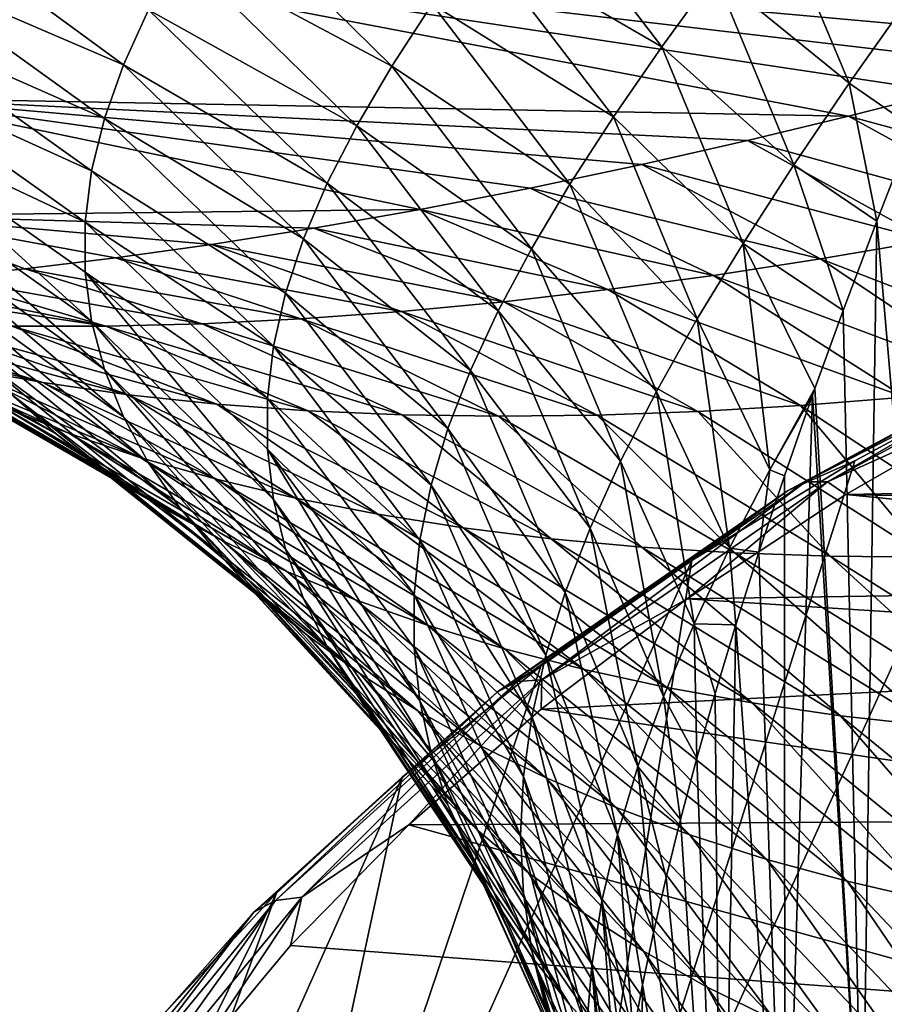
# Model space of a CAD drawing. Header units: metres. Extents: x -109 to 109, y -67 to 73.
# Tile 209 of 253: x 61.4 to 65.23, y -14.72 to -10.36. Entities that reach past the tile are written whole.
import ezdxf

# ---------------------------------------------------------------- set-up
doc = ezdxf.new("R2010")
doc.units = ezdxf.units.M
doc.layers.add('solid_508035_K244200000C76', color=7, linetype='CONTINUOUS')

msp = doc.modelspace()

# ---------------------------------------------------------------- linework, layer by layer
at = {"layer": 'solid_508035_K244200000C76'}
for points in [[(64.241768, -10.477654, 12.291115), (63.651417, -9.706408, 11.511347), (63.4272, -10.003489, 11.203855)], [(64.241768, -10.477654, 12.291115), (64.476295, -10.155111, 12.613664), (63.651417, -9.706408, 11.511347)], [(63.04541, -10.564127, 10.578055), (62.269836, -9.800075, 9.964263), (62.105904, -10.061264, 9.662501)], [(63.04541, -10.564127, 10.578055), (63.224819, -10.28937, 10.892341), (62.269836, -9.800075, 9.964263)], [(65.072083, -10.638819, 13.767235), (64.73008, -9.820771, 12.930061), (64.476295, -10.155111, 12.613664)], [(65.072083, -10.638819, 13.767235), (65.33596, -10.264613, 14.106268), (64.73008, -9.820771, 12.930061)], [(61.856243, -10.558159, 9.051431), (60.920441, -9.872531, 8.584497), (60.830696, -10.11661, 8.27716)], [(61.856243, -10.558159, 9.051431), (61.9678, -10.313521, 9.35824), (60.920441, -9.872531, 8.584497)], [(65.068871, -10.78573, -4.631388), (60.799244, -10.70518, -4.43665), (60.799244, -9.970962, -5.904632)], [(65.493851, -10.677983, -4.920058), (65.068871, -10.78573, -4.631388), (60.799244, -9.970962, -5.904632)], [(65.896088, -10.571536, -5.187106), (65.493851, -10.677983, -4.920058), (60.799244, -9.970962, -5.904632)], [(66.279076, -10.466125, -5.43643), (65.896088, -10.571536, -5.187106), (60.799244, -9.970962, -5.904632)], [(66.644035, -10.362036, -5.669843), (66.279076, -10.466125, -5.43643), (60.799244, -9.970962, -5.904632)], [(66.991554, -10.259907, -5.888095), (66.644035, -10.362036, -5.669843), (60.799244, -9.970962, -5.904632)], [(64.027573, -10.788136, 11.963646), (63.4272, -10.003489, 11.203855), (63.224819, -10.28937, 10.892341)], [(64.027573, -10.788136, 11.963646), (64.241768, -10.477654, 12.291115), (63.4272, -10.003489, 11.203855)], [(62.890041, -10.82809, 10.262206), (62.105904, -10.061264, 9.662501), (61.9678, -10.313521, 9.35824)], [(62.890041, -10.82809, 10.262206), (63.04541, -10.564127, 10.578055), (62.105904, -10.061264, 9.662501)], [(61.771935, -10.796138, 8.742185), (60.830696, -10.11661, 8.27716), (60.770447, -10.353748, 7.96553)], [(61.771935, -10.796138, 8.742185), (61.856243, -10.558159, 9.051431), (60.830696, -10.11661, 8.27716)], [(64.827271, -11.000319, 13.420369), (64.476295, -10.155111, 12.613664), (64.241768, -10.477654, 12.291115)], [(64.827271, -11.000319, 13.420369), (65.072083, -10.638819, 13.767235), (64.476295, -10.155111, 12.613664)], [(63.834743, -11.086506, 11.632569), (63.224819, -10.28937, 10.892341), (63.04541, -10.564127, 10.578055)], [(63.834743, -11.086506, 11.632569), (64.027573, -10.788136, 11.963646), (63.224819, -10.28937, 10.892341)], [(65.072083, -10.638819, 13.767235), (65.355789, -10.834765, 14.494756), (65.33596, -10.264613, 14.106268)], [(62.75951, -11.082593, 9.945383), (61.9678, -10.313521, 9.35824), (61.856243, -10.558159, 9.051431)], [(62.75951, -11.082593, 9.945383), (62.890041, -10.82809, 10.262206), (61.9678, -10.313521, 9.35824)], [(61.715401, -11.028079, 8.430647), (60.770447, -10.353748, 7.96553), (60.740181, -10.584225, 7.649693)], [(61.715401, -11.028079, 8.430647), (61.771935, -10.796138, 8.742185), (60.770447, -10.353748, 7.96553)], [(64.602592, -11.348669, 13.06697), (64.241768, -10.477654, 12.291115), (64.027573, -10.788136, 11.963646)], [(64.602592, -11.348669, 13.06697), (64.827271, -11.000319, 13.420369), (64.241768, -10.477654, 12.291115)], [(61.687016, -11.254628, 8.116669), (60.740181, -10.584225, 7.649693), (60.7402, -10.808409, 7.329601)], [(61.687016, -11.254628, 8.116669), (61.715401, -11.028079, 8.430647), (60.740181, -10.584225, 7.649693)], [(62.654282, -11.329333, 9.627477), (61.856243, -10.558159, 9.051431), (61.771935, -10.796138, 8.742185)], [(62.654282, -11.329333, 9.627477), (62.75951, -11.082593, 9.945383), (61.856243, -10.558159, 9.051431)], [(63.664272, -11.3729, 11.299268), (63.04541, -10.564127, 10.578055), (62.890041, -10.82809, 10.262206)], [(63.664272, -11.3729, 11.299268), (63.834743, -11.086506, 11.632569), (63.04541, -10.564127, 10.578055)], [(64.827271, -11.000319, 13.420369), (65.194023, -11.250605, 14.382354), (65.072083, -10.638819, 13.767235)], [(65.072083, -10.638819, 13.767235), (65.194023, -11.250605, 14.382354), (65.355789, -10.834765, 14.494756)], [(66.396423, -11.146328, -4.226736), (65.068871, -10.78573, -4.631388), (65.493851, -10.677983, -4.920058)], [(63.170872, -11.198677, -3.255889), (60.799244, -11.22463, -2.879659), (60.799244, -10.70518, -4.43665)], [(63.65839, -11.104054, -3.623899), (63.170872, -11.198677, -3.255889), (60.799244, -10.70518, -4.43665)], [(64.153809, -10.999485, -3.986957), (63.65839, -11.104054, -3.623899), (60.799244, -10.70518, -4.43665)], [(64.622261, -10.893011, -4.321566), (64.153809, -10.999485, -3.986957), (60.799244, -10.70518, -4.43665)], [(65.068871, -10.78573, -4.631388), (64.622261, -10.893011, -4.321566), (60.799244, -10.70518, -4.43665)], [(61.715401, -11.694046, 7.479517), (60.7402, -10.808409, 7.329601), (60.770447, -11.02634, 7.004941)], [(61.68705, -11.476513, 7.799865), (61.687016, -11.254628, 8.116669), (60.7402, -10.808409, 7.329601)], [(61.715401, -11.694046, 7.479517), (61.68705, -11.476513, 7.799865), (60.7402, -10.808409, 7.329601)], [(62.574883, -11.569598, 9.308527), (61.771935, -10.796138, 8.742185), (61.715401, -11.028079, 8.430647)], [(62.574883, -11.569598, 9.308527), (62.654282, -11.329333, 9.627477), (61.771935, -10.796138, 8.742185)], [(64.399078, -11.683643, 12.70846), (64.027573, -10.788136, 11.963646), (63.834743, -11.086506, 11.632569)], [(64.399078, -11.683643, 12.70846), (64.602592, -11.348669, 13.06697), (64.027573, -10.788136, 11.963646)], [(65.907646, -11.245596, -3.882128), (64.622261, -10.893011, -4.321566), (65.068871, -10.78573, -4.631388)], [(66.396423, -11.146328, -4.226736), (65.907646, -11.245596, -3.882128), (65.068871, -10.78573, -4.631388)], [(63.51704, -11.647752, 10.965061), (62.890041, -10.82809, 10.262206), (62.75951, -11.082593, 9.945383)], [(63.51704, -11.647752, 10.965061), (63.664272, -11.3729, 11.299268), (62.890041, -10.82809, 10.262206)], [(65.355789, -10.834765, 14.494756), (65.194023, -11.250605, 14.382354), (65.531067, -15.158014, 17.928354)], [(65.423477, -11.336242, -3.532717), (64.153809, -10.999485, -3.986957), (64.622261, -10.893011, -4.321566)], [(65.907646, -11.245596, -3.882128), (65.423477, -11.336242, -3.532717), (64.622261, -10.893011, -4.321566)], [(61.771931, -11.907458, 7.155043), (60.770447, -11.02634, 7.004941), (60.830696, -11.238067, 6.675542)], [(61.771931, -11.907458, 7.155043), (61.715401, -11.694046, 7.479517), (60.770447, -11.02634, 7.004941)], [(62.521706, -11.804282, 8.988588), (61.715401, -11.028079, 8.430647), (61.687016, -11.254628, 8.116669)], [(62.521706, -11.804282, 8.988588), (62.574883, -11.569598, 9.308527), (61.715401, -11.028079, 8.430647)], [(64.944351, -11.418023, -3.178465), (63.65839, -11.104054, -3.623899), (64.153809, -10.999485, -3.986957)], [(65.423477, -11.336242, -3.532717), (64.944351, -11.418023, -3.178465), (64.153809, -10.999485, -3.986957)], [(64.602592, -11.348669, 13.06697), (65.045479, -11.645892, 14.259767), (64.827271, -11.000319, 13.420369)], [(64.827271, -11.000319, 13.420369), (65.045479, -11.645892, 14.259767), (65.194023, -11.250605, 14.382354)], [(63.393658, -11.912619, 10.63056), (62.75951, -11.082593, 9.945383), (62.654282, -11.329333, 9.627477)], [(63.393658, -11.912619, 10.63056), (63.51704, -11.647752, 10.965061), (62.75951, -11.082593, 9.945383)], [(64.470741, -11.49067, -2.819342), (63.170872, -11.198677, -3.255889), (63.65839, -11.104054, -3.623899)], [(64.944351, -11.418023, -3.178465), (64.470741, -11.49067, -2.819342), (63.65839, -11.104054, -3.623899)], [(64.217712, -12.00526, 12.346332), (63.834743, -11.086506, 11.632569), (63.664272, -11.3729, 11.299268)], [(64.217712, -12.00526, 12.346332), (64.399078, -11.683643, 12.70846), (63.834743, -11.086506, 11.632569)], [(63.170872, -11.198677, -3.255889), (62.699551, -11.281981, -2.888308), (60.799244, -11.22463, -2.879659)], [(64.003174, -11.553887, -2.455312), (62.699551, -11.281981, -2.888308), (63.170872, -11.198677, -3.255889)], [(64.470741, -11.49067, -2.819342), (64.003174, -11.553887, -2.455312), (63.170872, -11.198677, -3.255889)], [(61.419453, -11.460876, -1.825654), (61.039646, -11.498636, -1.488903), (60.799244, -11.22463, -2.879659)], [(61.821037, -11.412789, -2.170543), (61.419453, -11.460876, -1.825654), (60.799244, -11.22463, -2.879659)], [(62.246357, -11.353613, -2.523888), (61.821037, -11.412789, -2.170543), (60.799244, -11.22463, -2.879659)], [(62.699551, -11.281981, -2.888308), (62.246357, -11.353613, -2.523888), (60.799244, -11.22463, -2.879659)], [(61.856228, -12.116609, 6.825791), (60.830696, -11.238067, 6.675542), (60.920433, -11.44335, 6.341183)], [(61.856228, -12.116609, 6.825791), (61.771931, -11.907458, 7.155043), (60.830696, -11.238067, 6.675542)], [(65.194023, -11.250605, 14.382354), (65.045479, -11.645892, 14.259767), (65.129654, -15.618181, 17.271168)], [(65.194023, -11.250605, 14.382354), (65.129654, -15.618181, 17.271168), (65.531067, -15.158014, 17.928354)], [(62.495014, -12.0343, 8.667351), (61.687016, -11.254628, 8.116669), (61.68705, -11.476513, 7.799865)], [(62.495014, -12.0343, 8.667351), (62.521706, -11.804282, 8.988588), (61.687016, -11.254628, 8.116669)], [(63.542229, -11.607354, -2.086344), (62.246357, -11.353613, -2.523888), (62.699551, -11.281981, -2.888308)], [(64.003174, -11.553887, -2.455312), (63.542229, -11.607354, -2.086344), (62.699551, -11.281981, -2.888308)], [(63.294373, -12.169423, 10.295612), (62.654282, -11.329333, 9.627477), (62.574883, -11.569598, 9.308527)], [(63.294373, -12.169423, 10.295612), (63.393658, -11.912619, 10.63056), (62.654282, -11.329333, 9.627477)], [(66.260155, -11.925651, -2.869994), (64.944351, -11.418023, -3.178465), (65.423477, -11.336242, -3.532717)], [(63.088551, -11.650716, -1.712413), (61.821037, -11.412789, -2.170543), (62.246357, -11.353613, -2.523888)], [(63.542229, -11.607354, -2.086344), (63.088551, -11.650716, -1.712413), (62.246357, -11.353613, -2.523888)], [(64.059372, -12.313726, 11.98216), (63.664272, -11.3729, 11.299268), (63.51704, -11.647752, 10.965061)], [(64.059372, -12.313726, 11.98216), (64.217712, -12.00526, 12.346332), (63.664272, -11.3729, 11.299268)], [(64.720993, -12.351756, 13.765542), (64.602592, -11.348669, 13.06697), (64.399078, -11.683643, 12.70846)], [(64.602592, -11.348669, 13.06697), (64.920212, -11.991162, 14.139024), (65.045479, -11.645892, 14.259767)], [(64.720993, -12.351756, 13.765542), (64.920212, -11.991162, 14.139024), (64.602592, -11.348669, 13.06697)], [(62.642853, -11.683588, -1.333504), (61.419453, -11.460876, -1.825654), (61.821037, -11.412789, -2.170543)], [(63.088551, -11.650716, -1.712413), (62.642853, -11.683588, -1.333504), (61.821037, -11.412789, -2.170543)], [(65.785583, -11.982713, -2.502038), (64.470741, -11.49067, -2.819342), (64.944351, -11.418023, -3.178465)], [(66.260155, -11.925651, -2.869994), (65.785583, -11.982713, -2.502038), (64.944351, -11.418023, -3.178465)], [(61.967758, -12.321239, 6.490948), (60.920433, -11.44335, 6.341183), (61.03896, -11.641912, 6.001503)], [(61.967758, -12.321239, 6.490948), (61.856228, -12.116609, 6.825791), (60.920433, -11.44335, 6.341183)], [(62.205929, -11.705552, -0.949616), (61.039646, -11.498636, -1.488903), (61.419453, -11.460876, -1.825654)], [(62.642853, -11.683588, -1.333504), (62.205929, -11.705552, -0.949616), (61.419453, -11.460876, -1.825654)], [(61.557777, -12.193223, 4.946332), (60.335377, -11.47794, 4.829895), (60.545479, -11.643392, 4.460004)], [(61.557777, -12.193223, 4.946332), (61.358826, -12.017381, 5.304473), (60.335377, -11.47794, 4.829895)], [(61.778679, -11.716153, -0.56076), (60.790356, -11.519046, -1.261296), (61.039646, -11.498636, -1.488903)], [(62.205929, -11.705552, -0.949616), (61.778679, -11.716153, -0.56076), (61.039646, -11.498636, -1.488903)], [(62.521702, -12.483814, 8.018084), (61.68705, -11.476513, 7.799865), (61.715401, -11.694046, 7.479517)], [(62.495064, -12.260642, 8.344187), (62.495014, -12.0343, 8.667351), (61.68705, -11.476513, 7.799865)], [(62.521702, -12.483814, 8.018084), (62.495064, -12.260642, 8.344187), (61.68705, -11.476513, 7.799865)], [(65.317261, -12.029904, -2.130643), (64.003174, -11.553887, -2.455312), (64.470741, -11.49067, -2.819342)], [(65.785583, -11.982713, -2.502038), (65.317261, -12.029904, -2.130643), (64.470741, -11.49067, -2.819342)], [(61.778679, -11.716153, -0.56076), (60.563065, -11.534359, -1.049072), (60.790356, -11.519046, -1.261296)], [(61.778679, -11.716153, -0.56076), (61.362106, -11.714911, -0.16699), (60.563065, -11.534359, -1.049072)], [(64.855766, -12.066987, -1.755881), (63.542229, -11.607354, -2.086344), (64.003174, -11.553887, -2.455312)], [(65.317261, -12.029904, -2.130643), (64.855766, -12.066987, -1.755881), (64.003174, -11.553887, -2.455312)], [(63.219574, -12.419634, 9.96024), (62.574883, -11.569598, 9.308527), (62.521706, -11.804282, 8.988588)], [(63.219574, -12.419634, 9.96024), (63.294373, -12.169423, 10.295612), (62.574883, -11.569598, 9.308527)], [(61.499901, -11.965403, 1.350239), (60.187122, -11.634777, 1.042178), (60.56522, -11.674788, 0.634703)], [(61.499901, -11.965403, 1.350239), (61.136528, -11.898095, 1.749427), (60.187122, -11.634777, 1.042178)], [(61.780876, -12.36024, 4.581693), (60.545479, -11.643392, 4.460004), (60.780342, -11.797771, 4.085687)], [(61.780876, -12.36024, 4.581693), (61.557777, -12.193223, 4.946332), (60.545479, -11.643392, 4.460004)], [(62.105923, -12.520989, 6.149621), (61.03896, -11.641912, 6.001503), (61.185455, -11.833433, 5.656078)], [(62.105923, -12.520989, 6.149621), (61.967758, -12.321239, 6.490948), (61.03896, -11.641912, 6.001503)], [(64.401726, -12.093701, -1.377836), (63.088551, -11.650716, -1.712413), (63.542229, -11.607354, -2.086344)], [(64.855766, -12.066987, -1.755881), (64.401726, -12.093701, -1.377836), (63.542229, -11.607354, -2.086344)], [(64.878433, -12.405542, 22.009224), (66.337883, -11.619449, 23.131882), (64.975975, -12.405623, 21.897463)], [(66.268326, -11.653525, 23.258392), (66.337883, -11.619449, 23.131882), (64.878433, -12.405542, 22.009224)], [(65.045479, -11.645892, 14.259767), (64.920212, -11.991162, 14.139024), (65.129654, -15.618181, 17.271168)], [(66.337883, -11.619449, 23.131882), (66.423172, -11.626127, 23.010698), (64.975975, -12.405623, 21.897463)], [(64.975975, -12.405623, 21.897463), (66.423172, -11.626127, 23.010698), (65.813881, -12.027149, 22.399693)], [(61.878262, -12.01977, 0.952832), (60.56522, -11.674788, 0.634703), (60.957275, -11.701306, 0.231564)], [(61.878262, -12.01977, 0.952832), (61.499901, -11.965403, 1.350239), (60.56522, -11.674788, 0.634703)], [(63.518864, -12.114905, -0.612312), (62.205929, -11.705552, -0.949616), (62.642853, -11.683588, -1.333504)], [(63.955833, -12.109772, -0.996606), (62.642853, -11.683588, -1.333504), (63.088551, -11.650716, -1.712413)], [(63.955833, -12.109772, -0.996606), (63.518864, -12.114905, -0.612312), (62.642853, -11.683588, -1.333504)], [(64.401726, -12.093701, -1.377836), (63.955833, -12.109772, -0.996606), (63.088551, -11.650716, -1.712413)], [(63.924786, -12.60993, 11.617208), (63.51704, -11.647752, 10.965061), (63.393658, -11.912619, 10.63056)], [(63.924786, -12.60993, 11.617208), (64.059372, -12.313726, 11.98216), (63.51704, -11.647752, 10.965061)], [(64.542168, -12.699659, 13.387073), (64.399078, -11.683643, 12.70846), (64.217712, -12.00526, 12.346332)], [(64.542168, -12.699659, 13.387073), (64.720993, -12.351756, 13.765542), (64.399078, -11.683643, 12.70846)], [(64.798889, -12.445, 22.128048), (65.86718, -11.897824, 23.132061), (66.268326, -11.653525, 23.258392)], [(64.798889, -12.445, 22.128048), (66.268326, -11.653525, 23.258392), (64.878433, -12.405542, 22.009224)], [(61.616673, -12.191294, 2.942625), (60.460201, -11.723337, 2.551347), (60.789478, -11.81751, 2.149957)], [(61.616673, -12.191294, 2.942625), (61.317551, -12.07194, 3.326396), (60.460201, -11.723337, 2.551347)], [(62.27039, -12.061549, 0.557593), (60.957275, -11.701306, 0.231564), (61.362106, -11.714911, -0.16699)], [(62.27039, -12.061549, 0.557593), (61.878262, -12.01977, 0.952832), (60.957275, -11.701306, 0.231564)], [(62.67519, -12.091107, 0.164888), (61.362106, -11.714911, -0.16699), (61.778679, -11.716153, -0.56076)], [(62.67519, -12.091107, 0.164888), (62.27039, -12.061549, 0.557593), (61.362106, -11.714911, -0.16699)], [(62.574875, -12.704179, 7.688165), (61.715401, -11.694046, 7.479517), (61.771931, -11.907458, 7.155043)], [(62.574875, -12.704179, 7.688165), (62.521702, -12.483814, 8.018084), (61.715401, -11.694046, 7.479517)], [(63.091663, -12.108791, -0.225096), (61.778679, -11.716153, -0.56076), (62.205929, -11.705552, -0.949616)], [(63.091663, -12.108791, -0.225096), (62.67519, -12.091107, 0.164888), (61.778679, -11.716153, -0.56076)], [(63.518864, -12.114905, -0.612312), (63.091663, -12.108791, -0.225096), (62.205929, -11.705552, -0.949616)], [(62.026608, -12.517714, 4.211155), (60.780342, -11.797771, 4.085687), (61.038246, -11.940708, 3.70761)], [(62.026608, -12.517714, 4.211155), (61.780876, -12.36024, 4.581693), (60.780342, -11.797771, 4.085687)], [(61.934128, -12.298673, 2.556891), (60.789478, -11.81751, 2.149957), (61.136528, -11.898095, 1.749427)], [(61.934128, -12.298673, 2.556891), (61.616673, -12.191294, 2.942625), (60.789478, -11.81751, 2.149957)], [(63.169529, -12.6643, 9.624452), (62.521706, -11.804282, 8.988588), (62.495014, -12.0343, 8.667351)], [(63.169529, -12.6643, 9.624452), (63.219574, -12.419634, 9.96024), (62.521706, -11.804282, 8.988588)], [(62.269859, -12.715195, 5.800936), (61.185455, -11.833433, 5.656078), (61.358826, -12.017381, 5.304473)], [(62.269859, -12.715195, 5.800936), (62.105923, -12.520989, 6.149621), (61.185455, -11.833433, 5.656078)], [(62.268536, -12.394061, 2.169763), (61.136528, -11.898095, 1.749427), (61.499901, -11.965403, 1.350239)], [(62.268536, -12.394061, 2.169763), (61.934128, -12.298673, 2.556891), (61.136528, -11.898095, 1.749427)], [(62.654259, -12.921656, 7.353471), (61.771931, -11.907458, 7.155043), (61.856228, -12.116609, 6.825791)], [(62.654259, -12.921656, 7.353471), (62.574875, -12.704179, 7.688165), (61.771931, -11.907458, 7.155043)], [(63.781166, -16.472605, 27.991718), (65.86718, -11.897824, 23.132061), (65.096977, -12.311589, 22.541143)], [(63.781166, -16.472605, 27.991718), (65.432236, -15.677966, 29.126581), (65.86718, -11.897824, 23.132061)], [(64.798889, -12.445, 22.128048), (65.096977, -12.311589, 22.541143), (65.86718, -11.897824, 23.132061)], [(62.293495, -12.665049, 3.835299), (61.038246, -11.940708, 3.70761), (61.317551, -12.07194, 3.326396)], [(62.293495, -12.665049, 3.835299), (62.026608, -12.517714, 4.211155), (61.038246, -11.940708, 3.70761)], [(63.814255, -12.895967, 11.251749), (63.393658, -11.912619, 10.63056), (63.294373, -12.169423, 10.295612)], [(63.814255, -12.895967, 11.251749), (63.924786, -12.60993, 11.617208), (63.393658, -11.912619, 10.63056)], [(62.618599, -12.477502, 1.781779), (61.499901, -11.965403, 1.350239), (61.878262, -12.01977, 0.952832)], [(62.618599, -12.477502, 1.781779), (62.268536, -12.394061, 2.169763), (61.499901, -11.965403, 1.350239)], [(64.720993, -12.351756, 13.765542), (64.909599, -12.021008, 14.12796), (64.920212, -11.991162, 14.139024)], [(64.920212, -11.991162, 14.139024), (64.909599, -12.021008, 14.12796), (65.129654, -15.618181, 17.271168)], [(62.458569, -12.903132, 5.444167), (61.358826, -12.017381, 5.304473), (61.557777, -12.193223, 4.946332)], [(62.458569, -12.903132, 5.444167), (62.269859, -12.715195, 5.800936), (61.358826, -12.017381, 5.304473)], [(62.983128, -12.549093, 1.393449), (61.878262, -12.01977, 0.952832), (62.27039, -12.061549, 0.557593)], [(62.983128, -12.549093, 1.393449), (62.618599, -12.477502, 1.781779), (61.878262, -12.01977, 0.952832)], [(63.144421, -12.904489, 9.28785), (62.495014, -12.0343, 8.667351), (62.495064, -12.260642, 8.344187)], [(63.144421, -12.904489, 9.28785), (63.169529, -12.6643, 9.624452), (62.495014, -12.0343, 8.667351)], [(64.384659, -13.034279, 13.005096), (64.217712, -12.00526, 12.346332), (64.059372, -12.313726, 11.98216)], [(64.384659, -13.034279, 13.005096), (64.542168, -12.699659, 13.387073), (64.217712, -12.00526, 12.346332)], [(64.720993, -12.351756, 13.765542), (64.785439, -12.377957, 13.9877), (64.909599, -12.021008, 14.12796)], [(64.909599, -12.021008, 14.12796), (64.785439, -12.377957, 13.9877), (64.786804, -16.092815, 16.593321)], [(64.909599, -12.021008, 14.12796), (64.786804, -16.092815, 16.593321), (65.129654, -15.618181, 17.271168)], [(65.858658, -12.731421, -1.306605), (64.855766, -12.066987, -1.755881), (65.317261, -12.029904, -2.130643)], [(64.975975, -12.405623, 21.897463), (65.813881, -12.027149, 22.399693), (65.057434, -12.460717, 21.780493)], [(66.081566, -12.441792, 21.807522), (65.057434, -12.460717, 21.780493), (65.813881, -12.027149, 22.399693)], [(62.580116, -12.801764, 3.454692), (61.317551, -12.07194, 3.326396), (61.616673, -12.191294, 2.942625)], [(62.580116, -12.801764, 3.454692), (62.293495, -12.665049, 3.835299), (61.317551, -12.07194, 3.326396)], [(63.361023, -12.608974, 1.005251), (62.27039, -12.061549, 0.557593), (62.67519, -12.091107, 0.164888)], [(63.361023, -12.608974, 1.005251), (62.983128, -12.549093, 1.393449), (62.27039, -12.061549, 0.557593)], [(65.419106, -12.73837, -0.924339), (64.401726, -12.093701, -1.377836), (64.855766, -12.066987, -1.755881)], [(65.858658, -12.731421, -1.306605), (65.419106, -12.73837, -0.924339), (64.855766, -12.066987, -1.755881)], [(62.759453, -13.135995, 7.012856), (61.856228, -12.116609, 6.825791), (61.967758, -12.321239, 6.490948)], [(62.759453, -13.135995, 7.012856), (62.654259, -12.921656, 7.353471), (61.856228, -12.116609, 6.825791)], [(63.751274, -12.657322, 0.617646), (62.67519, -12.091107, 0.164888), (63.091663, -12.108791, -0.225096)], [(63.751274, -12.657322, 0.617646), (63.361023, -12.608974, 1.005251), (62.67519, -12.091107, 0.164888)], [(64.153061, -12.694284, 0.230724), (63.091663, -12.108791, -0.225096), (63.518864, -12.114905, -0.612312)], [(64.153061, -12.694284, 0.230724), (63.751274, -12.657322, 0.617646), (63.091663, -12.108791, -0.225096)], [(64.565536, -12.719989, -0.155434), (63.518864, -12.114905, -0.612312), (63.955833, -12.109772, -0.996606)], [(64.565536, -12.719989, -0.155434), (64.153061, -12.694284, 0.230724), (63.518864, -12.114905, -0.612312)], [(64.987823, -12.734622, -0.540539), (63.955833, -12.109772, -0.996606), (64.401726, -12.093701, -1.377836)], [(64.987823, -12.734622, -0.540539), (64.565536, -12.719989, -0.155434), (63.955833, -12.109772, -0.996606)], [(65.419106, -12.73837, -0.924339), (64.987823, -12.734622, -0.540539), (64.401726, -12.093701, -1.377836)], [(63.727894, -13.173796, 10.885573), (63.294373, -12.169423, 10.295612), (63.219574, -12.419634, 9.96024)], [(63.727894, -13.173796, 10.885573), (63.814255, -12.895967, 11.251749), (63.294373, -12.169423, 10.295612)], [(62.670841, -13.083822, 5.079117), (61.557777, -12.193223, 4.946332), (61.780876, -12.36024, 4.581693)], [(62.670841, -13.083822, 5.079117), (62.458569, -12.903132, 5.444167), (61.557777, -12.193223, 4.946332)], [(62.885098, -12.927482, 3.069976), (61.616673, -12.191294, 2.942625), (61.934128, -12.298673, 2.556891)], [(62.885098, -12.927482, 3.069976), (62.580116, -12.801764, 3.454692), (61.616673, -12.191294, 2.942625)], [(63.207134, -13.04193, 2.681788), (61.934128, -12.298673, 2.556891), (62.268536, -12.394061, 2.169763)], [(63.207134, -13.04193, 2.681788), (62.885098, -12.927482, 3.069976), (61.934128, -12.298673, 2.556891)], [(63.169525, -13.375474, 8.608755), (62.495064, -12.260642, 8.344187), (62.521702, -12.483814, 8.018084)], [(63.144482, -13.141343, 8.949679), (63.144421, -12.904489, 9.28785), (62.495064, -12.260642, 8.344187)], [(63.169525, -13.375474, 8.608755), (63.144482, -13.141343, 8.949679), (62.495064, -12.260642, 8.344187)], [(62.890064, -13.346798, 6.665085), (61.967758, -12.321239, 6.490948), (62.105923, -12.520989, 6.149621)], [(62.890064, -13.346798, 6.665085), (62.759453, -13.135995, 7.012856), (61.967758, -12.321239, 6.490948)], [(63.781166, -16.472605, 27.991718), (65.096977, -12.311589, 22.541143), (64.375603, -12.753362, 21.910227)], [(64.249146, -13.356044, 12.621009), (64.059372, -12.313726, 11.98216), (63.924786, -12.60993, 11.617208)], [(64.249146, -13.356044, 12.621009), (64.384659, -13.034279, 13.005096), (64.059372, -12.313726, 11.98216)], [(64.798889, -12.445, 22.128048), (64.375603, -12.753362, 21.910227), (65.096977, -12.311589, 22.541143)], [(62.905357, -13.25625, 4.706342), (61.780876, -12.36024, 4.581693), (62.026608, -12.517714, 4.211155)], [(62.905357, -13.25625, 4.706342), (62.670841, -13.083822, 5.079117), (61.780876, -12.36024, 4.581693)], [(64.542168, -12.699659, 13.387073), (64.672523, -12.716912, 13.839639), (64.720993, -12.351756, 13.765542)], [(64.720993, -12.351756, 13.765542), (64.672523, -12.716912, 13.839639), (64.785439, -12.377957, 13.9877)], [(64.785439, -12.377957, 13.9877), (64.672523, -12.716912, 13.839639), (64.786804, -16.092815, 16.593321)], [(63.545013, -13.144928, 2.290755), (62.268536, -12.394061, 2.169763), (62.618599, -12.477502, 1.781779)], [(63.545013, -13.144928, 2.290755), (63.207134, -13.04193, 2.681788), (62.268536, -12.394061, 2.169763)], [(63.666065, -13.444808, 10.518848), (63.219574, -12.419634, 9.96024), (63.169529, -12.6643, 9.624452)], [(63.666065, -13.444808, 10.518848), (63.727894, -13.173796, 10.885573), (63.219574, -12.419634, 9.96024)], [(63.602268, -13.290355, 20.745581), (64.878433, -12.405542, 22.009224), (63.710518, -13.28301, 20.644426)], [(64.798889, -12.445, 22.128048), (64.878433, -12.405542, 22.009224), (63.602268, -13.290355, 20.745581)], [(64.878433, -12.405542, 22.009224), (64.975975, -12.405623, 21.897463), (63.710518, -13.28301, 20.644426)], [(63.710518, -13.28301, 20.644426), (64.975975, -12.405623, 21.897463), (64.354279, -12.92292, 21.120399)], [(64.975975, -12.405623, 21.897463), (65.057434, -12.460717, 21.780493), (64.354279, -12.92292, 21.120399)], [(63.513981, -13.335869, 20.855755), (64.375603, -12.753362, 21.910227), (64.798889, -12.445, 22.128048)], [(63.513981, -13.335869, 20.855755), (64.798889, -12.445, 22.128048), (63.602268, -13.290355, 20.745581)], [(64.354279, -12.92292, 21.120399), (65.057434, -12.460717, 21.780493), (69.012665, -12.854504, 21.218109)], [(66.081566, -12.441792, 21.807522), (69.747551, -12.561752, 21.6362), (65.057434, -12.460717, 21.780493)], [(65.057434, -12.460717, 21.780493), (69.747551, -12.561752, 21.6362), (69.012665, -12.854504, 21.218109)], [(63.160789, -13.419546, 4.326406), (62.026608, -12.517714, 4.211155), (62.293495, -12.665049, 3.835299)], [(63.160789, -13.419546, 4.326406), (62.905357, -13.25625, 4.706342), (62.026608, -12.517714, 4.211155)], [(63.219563, -13.607316, 8.264038), (62.521702, -12.483814, 8.018084), (62.574875, -12.704179, 7.688165)], [(63.219563, -13.607316, 8.264038), (63.169525, -13.375474, 8.608755), (62.521702, -12.483814, 8.018084)], [(63.897583, -13.236373, 1.897491), (62.618599, -12.477502, 1.781779), (62.983128, -12.549093, 1.393449)], [(63.897583, -13.236373, 1.897491), (63.545013, -13.144928, 2.290755), (62.618599, -12.477502, 1.781779)], [(63.045433, -13.553293, 6.308965), (62.105923, -12.520989, 6.149621), (62.269859, -12.715195, 5.800936)], [(63.045433, -13.553293, 6.308965), (62.890064, -13.346798, 6.665085), (62.105923, -12.520989, 6.149621)], [(64.263779, -13.316234, 1.502582), (62.983128, -12.549093, 1.393449), (63.361023, -12.608974, 1.005251)], [(64.263779, -13.316234, 1.502582), (63.897583, -13.236373, 1.897491), (62.983128, -12.549093, 1.393449)], [(64.642609, -13.384542, 1.106609), (63.361023, -12.608974, 1.005251), (63.751274, -12.657322, 0.617646)], [(64.642609, -13.384542, 1.106609), (64.263779, -13.316234, 1.502582), (63.361023, -12.608974, 1.005251)], [(64.135963, -13.6666, 12.235436), (63.924786, -12.60993, 11.617208), (63.814255, -12.895967, 11.251749)], [(64.135963, -13.6666, 12.235436), (64.249146, -13.356044, 12.621009), (63.924786, -12.60993, 11.617208)], [(63.435848, -13.572972, 3.939881), (62.293495, -12.665049, 3.835299), (62.580116, -12.801764, 3.454692)], [(63.435848, -13.572972, 3.939881), (63.160789, -13.419546, 4.326406), (62.293495, -12.665049, 3.835299)], [(63.628819, -13.710081, 10.151362), (63.169529, -12.6643, 9.624452), (63.144421, -12.904489, 9.28785)], [(63.628819, -13.710081, 10.151362), (63.666065, -13.444808, 10.518848), (63.169529, -12.6643, 9.624452)], [(65.03334, -13.441298, 0.709654), (63.751274, -12.657322, 0.617646), (64.153061, -12.694284, 0.230724)], [(65.03334, -13.441298, 0.709654), (64.642609, -13.384542, 1.106609), (63.751274, -12.657322, 0.617646)], [(63.224804, -13.754608, 5.943494), (62.269859, -12.715195, 5.800936), (62.458569, -12.903132, 5.444167)], [(63.224804, -13.754608, 5.943494), (63.045433, -13.553293, 6.308965), (62.269859, -12.715195, 5.800936)], [(63.29435, -13.836818, 7.914399), (62.574875, -12.704179, 7.688165), (62.654259, -12.921656, 7.353471)], [(63.29435, -13.836818, 7.914399), (63.219563, -13.607316, 8.264038), (62.574875, -12.704179, 7.688165)], [(65.435219, -13.486491, 0.311808), (64.153061, -12.694284, 0.230724), (64.565536, -12.719989, -0.155434)], [(65.435219, -13.486491, 0.311808), (65.03334, -13.441298, 0.709654), (64.153061, -12.694284, 0.230724)], [(64.384659, -13.034279, 13.005096), (64.570457, -13.038297, 13.684882), (64.542168, -12.699659, 13.387073)], [(64.542168, -12.699659, 13.387073), (64.570457, -13.038297, 13.684882), (64.672523, -12.716912, 13.839639)], [(65.847359, -13.520205, -0.086517), (64.565536, -12.719989, -0.155434), (64.987823, -12.734622, -0.540539)], [(65.847359, -13.520205, -0.086517), (65.435219, -13.486491, 0.311808), (64.565536, -12.719989, -0.155434)], [(64.672523, -12.716912, 13.839639), (64.570457, -13.038297, 13.684882), (64.786804, -16.092815, 16.593321)], [(66.268944, -13.54254, -0.484956), (64.987823, -12.734622, -0.540539), (65.419106, -12.73837, -0.924339)], [(66.268944, -13.54254, -0.484956), (65.847359, -13.520205, -0.086517), (64.987823, -12.734622, -0.540539)], [(62.302097, -17.371813, 26.707516), (64.375603, -12.753362, 21.910227), (63.70615, -13.221249, 21.242016)], [(62.302097, -17.371813, 26.707516), (63.781166, -16.472605, 27.991718), (64.375603, -12.753362, 21.910227)], [(63.513981, -13.335869, 20.855755), (63.70615, -13.221249, 21.242016), (64.375603, -12.753362, 21.910227)], [(63.729267, -13.715919, 3.547458), (62.580116, -12.801764, 3.454692), (62.885098, -12.927482, 3.069976)], [(63.729267, -13.715919, 3.547458), (63.435848, -13.572972, 3.939881), (62.580116, -12.801764, 3.454692)], [(64.354279, -12.92292, 21.120399), (69.012665, -12.854504, 21.218109), (68.313858, -13.177424, 20.756929)], [(63.427185, -13.949561, 5.568305), (62.458569, -12.903132, 5.444167), (62.670841, -13.083822, 5.079117)], [(63.427185, -13.949561, 5.568305), (63.224804, -13.754608, 5.943494), (62.458569, -12.903132, 5.444167)], [(63.616436, -13.970949, 9.782523), (63.144421, -12.904489, 9.28785), (63.144482, -13.141343, 8.949679)], [(63.616436, -13.970949, 9.782523), (63.628819, -13.710081, 10.151362), (63.144421, -12.904489, 9.28785)], [(64.045105, -13.967888, 11.848237), (63.814255, -12.895967, 11.251749), (63.727894, -13.173796, 10.885573)], [(64.045105, -13.967888, 11.848237), (64.135963, -13.6666, 12.235436), (63.814255, -12.895967, 11.251749)], [(63.393593, -14.063724, 7.558502), (62.654259, -12.921656, 7.353471), (62.759453, -13.135995, 7.012856)], [(63.393593, -14.063724, 7.558502), (63.29435, -13.836818, 7.914399), (62.654259, -12.921656, 7.353471)], [(64.039825, -13.847901, 3.149846), (62.885098, -12.927482, 3.069976), (63.207134, -13.04193, 2.681788)], [(64.039825, -13.847901, 3.149846), (63.729267, -13.715919, 3.547458), (62.885098, -12.927482, 3.069976)], [(63.70763, -13.411672, 20.42239), (64.354279, -12.92292, 21.120399), (68.313858, -13.177424, 20.756929)], [(63.710518, -13.28301, 20.644426), (64.354279, -12.92292, 21.120399), (63.70763, -13.411672, 20.42239)], [(64.366364, -13.968557, 2.747759), (63.207134, -13.04193, 2.681788), (63.545013, -13.144928, 2.290755)], [(64.366364, -13.968557, 2.747759), (64.039825, -13.847901, 3.149846), (63.207134, -13.04193, 2.681788)], [(64.249146, -13.356044, 12.621009), (64.397079, -13.629392, 13.358658), (64.384659, -13.034279, 13.005096)], [(64.384659, -13.034279, 13.005096), (64.397079, -13.629392, 13.358658), (64.47879, -13.342424, 13.524313)], [(64.384659, -13.034279, 13.005096), (64.47879, -13.342424, 13.524313), (64.570457, -13.038297, 13.684882)], [(64.570457, -13.038297, 13.684882), (64.47879, -13.342424, 13.524313), (64.505356, -16.577337, 15.90135)], [(64.570457, -13.038297, 13.684882), (64.505356, -16.577337, 15.90135), (64.786804, -16.092815, 16.593321)], [(63.651405, -14.136908, 5.183934), (62.670841, -13.083822, 5.079117), (62.905357, -13.25625, 4.706342)], [(63.651405, -14.136908, 5.183934), (63.427185, -13.949561, 5.568305), (62.670841, -13.083822, 5.079117)], [(63.517075, -14.287609, 7.194921), (62.759453, -13.135995, 7.012856), (62.890064, -13.346798, 6.665085)], [(63.517075, -14.287609, 7.194921), (63.393593, -14.063724, 7.558502), (62.759453, -13.135995, 7.012856)], [(63.628883, -14.228382, 9.411219), (63.144482, -13.141343, 8.949679), (63.169525, -13.375474, 8.608755)], [(63.628883, -14.228382, 9.411219), (63.616436, -13.970949, 9.782523), (63.144482, -13.141343, 8.949679)], [(64.707787, -14.077625, 2.341907), (63.545013, -13.144928, 2.290755), (63.897583, -13.236373, 1.897491)], [(64.707787, -14.077625, 2.341907), (64.366364, -13.968557, 2.747759), (63.545013, -13.144928, 2.290755)], [(63.976803, -14.261355, 11.459517), (63.727894, -13.173796, 10.885573), (63.666065, -13.444808, 10.518848)], [(63.70763, -13.411672, 20.42239), (68.313858, -13.177424, 20.756929), (67.05188, -13.900553, 19.724195)], [(63.976803, -14.261355, 11.459517), (64.045105, -13.967888, 11.848237), (63.727894, -13.173796, 10.885573)], [(62.302097, -17.371813, 26.707516), (63.70615, -13.221249, 21.242016), (63.091476, -13.713248, 20.539368)], [(63.896294, -14.315562, 4.790952), (62.905357, -13.25625, 4.706342), (63.160789, -13.419546, 4.326406)], [(63.896294, -14.315562, 4.790952), (63.651405, -14.136908, 5.183934), (62.905357, -13.25625, 4.706342)], [(63.513981, -13.335869, 20.855755), (63.091476, -13.713248, 20.539368), (63.70615, -13.221249, 21.242016)], [(65.063049, -14.174935, 1.932975), (63.897583, -13.236373, 1.897491), (64.263779, -13.316234, 1.502582)], [(65.063049, -14.174935, 1.932975), (64.707787, -14.077625, 2.341907), (63.897583, -13.236373, 1.897491)], [(62.529503, -14.259932, 19.360882), (63.602268, -13.290355, 20.745581), (62.646759, -14.244449, 19.271349)], [(63.513981, -13.335869, 20.855755), (63.602268, -13.290355, 20.745581), (62.529503, -14.259932, 19.360882)], [(62.646759, -14.244449, 19.271349), (63.710518, -13.28301, 20.644426), (63.12064, -13.92461, 19.689838)], [(63.602268, -13.290355, 20.745581), (63.710518, -13.28301, 20.644426), (62.646759, -14.244449, 19.271349)], [(63.710518, -13.28301, 20.644426), (63.70763, -13.411672, 20.42239), (63.12064, -13.92461, 19.689838)], [(62.433876, -14.312082, 19.461578), (63.091476, -13.713248, 20.539368), (63.513981, -13.335869, 20.855755)], [(62.433876, -14.312082, 19.461578), (63.513981, -13.335869, 20.855755), (62.529503, -14.259932, 19.360882)], [(63.664299, -14.507633, 6.82227), (62.890064, -13.346798, 6.665085), (63.045433, -13.553293, 6.308965)], [(63.664299, -14.507633, 6.82227), (63.517075, -14.287609, 7.194921), (62.890064, -13.346798, 6.665085)], [(65.431183, -14.260404, 1.521659), (64.263779, -13.316234, 1.502582), (64.642609, -13.384542, 1.106609)], [(65.431183, -14.260404, 1.521659), (65.063049, -14.174935, 1.932975), (64.263779, -13.316234, 1.502582)], [(64.47879, -13.342424, 13.524313), (64.397079, -13.629392, 13.358658), (64.505356, -16.577337, 15.90135)], [(63.666039, -14.482926, 9.036175), (63.169525, -13.375474, 8.608755), (63.219563, -13.607316, 8.264038)], [(63.666039, -14.482926, 9.036175), (63.628883, -14.228382, 9.411219), (63.169525, -13.375474, 8.608755)], [(64.135963, -13.6666, 12.235436), (64.324516, -13.901123, 13.188179), (64.249146, -13.356044, 12.621009)], [(64.249146, -13.356044, 12.621009), (64.324516, -13.901123, 13.188179), (64.397079, -13.629392, 13.358658)], [(65.811531, -14.333914, 1.108038), (64.642609, -13.384542, 1.106609), (65.03334, -13.441298, 0.709654)], [(65.811531, -14.333914, 1.108038), (65.431183, -14.260404, 1.521659), (64.642609, -13.384542, 1.106609)], [(63.12064, -13.92461, 19.689838), (63.70763, -13.411672, 20.42239), (67.05188, -13.900553, 19.724195)], [(64.160667, -14.484593, 4.389948), (63.160789, -13.419546, 4.326406), (63.435848, -13.572972, 3.939881)], [(64.160667, -14.484593, 4.389948), (63.896294, -14.315562, 4.790952), (63.160789, -13.419546, 4.326406)], [(63.931168, -14.548012, 11.069348), (63.666065, -13.444808, 10.518848), (63.628819, -13.710081, 10.151362)], [(63.931168, -14.548012, 11.069348), (63.976803, -14.261355, 11.459517), (63.666065, -13.444808, 10.518848)], [(66.20343, -14.395348, 0.692212), (65.03334, -13.441298, 0.709654), (65.435219, -13.486491, 0.311808)], [(66.20343, -14.395348, 0.692212), (65.811531, -14.333914, 1.108038), (65.03334, -13.441298, 0.709654)], [(63.834728, -14.72283, 6.439386), (63.045433, -13.553293, 6.308965), (63.224804, -13.754608, 5.943494)], [(63.834728, -14.72283, 6.439386), (63.664299, -14.507633, 6.82227), (63.045433, -13.553293, 6.308965)], [(63.727921, -14.73483, 8.65625), (63.219563, -13.607316, 8.264038), (63.29435, -13.836818, 7.914399)], [(63.727921, -14.73483, 8.65625), (63.666039, -14.482926, 9.036175), (63.219563, -13.607316, 8.264038)], [(64.443367, -14.643209, 3.981666), (63.435848, -13.572972, 3.939881), (63.729267, -13.715919, 3.547458)], [(64.443367, -14.643209, 3.981666), (64.160667, -14.484593, 4.389948), (63.435848, -13.572972, 3.939881)], [(64.397079, -13.629392, 13.358658), (64.324516, -13.901123, 13.188179), (64.505356, -16.577337, 15.90135)], [(64.045105, -13.967888, 11.848237), (64.204552, -14.402197, 12.832674), (64.135963, -13.6666, 12.235436)], [(64.135963, -13.6666, 12.235436), (64.204552, -14.402197, 12.832674), (64.260551, -14.158265, 13.012905)], [(64.135963, -13.6666, 12.235436), (64.260551, -14.158265, 13.012905), (64.324516, -13.901123, 13.188179)], [(61.015034, -18.36343, 25.291342), (63.091476, -13.713248, 20.539368), (62.534222, -14.227253, 19.805292)], [(61.015034, -18.36343, 25.291342), (62.302097, -17.371813, 26.707516), (63.091476, -13.713248, 20.539368)], [(62.433876, -14.312082, 19.461578), (62.534222, -14.227253, 19.805292), (63.091476, -13.713248, 20.539368)], [(63.908287, -14.828914, 10.677386), (63.628819, -13.710081, 10.151362), (63.616436, -13.970949, 9.782523)], [(63.908287, -14.828914, 10.677386), (63.931168, -14.548012, 11.069348), (63.628819, -13.710081, 10.151362)], [(64.743233, -14.790772, 3.566883), (63.729267, -13.715919, 3.547458), (64.039825, -13.847901, 3.149846)], [(64.743233, -14.790772, 3.566883), (64.443367, -14.643209, 3.981666), (63.729267, -13.715919, 3.547458)], [(64.027557, -14.931894, 6.045777), (63.224804, -13.754608, 5.943494), (63.427185, -13.949561, 5.568305)], [(64.027557, -14.931894, 6.045777), (63.834728, -14.72283, 6.439386), (63.224804, -13.754608, 5.943494)], [(63.814201, -14.983796, 8.270058), (63.29435, -13.836818, 7.914399), (63.393593, -14.063724, 7.558502)], [(63.814201, -14.983796, 8.270058), (63.727921, -14.73483, 8.65625), (63.29435, -13.836818, 7.914399)], [(65.059166, -14.926779, 3.146393), (64.039825, -13.847901, 3.149846), (64.366364, -13.968557, 2.747759)], [(65.059166, -14.926779, 3.146393), (64.743233, -14.790772, 3.566883), (64.039825, -13.847901, 3.149846)], [(63.12064, -13.92461, 19.689838), (67.05188, -13.900553, 19.724195), (65.987045, -14.716809, 18.55846)], [(64.324516, -13.901123, 13.188179), (64.260551, -14.158265, 13.012905), (64.505356, -16.577337, 15.90135)], [(62.596001, -14.459406, 18.926069), (63.12064, -13.92461, 19.689838), (65.987045, -14.716809, 18.55846)], [(62.646759, -14.244449, 19.271349), (63.12064, -13.92461, 19.689838), (62.596001, -14.459406, 18.926069)], [(64.241753, -15.13343, 5.641974), (63.427185, -13.949561, 5.568305), (63.651405, -14.136908, 5.183934)], [(64.241753, -15.13343, 5.641974), (64.027557, -14.931894, 6.045777), (63.427185, -13.949561, 5.568305)], [(63.908356, -15.105194, 10.282924), (63.616436, -13.970949, 9.782523), (63.628883, -14.228382, 9.411219)], [(63.908356, -15.105194, 10.282924), (63.908287, -14.828914, 10.677386), (63.616436, -13.970949, 9.782523)], [(63.976803, -14.261355, 11.459517), (64.114456, -14.854567, 12.456506), (64.045105, -13.967888, 11.848237)], [(64.045105, -13.967888, 11.848237), (64.114456, -14.854567, 12.456506), (64.155968, -14.634107, 12.647226)], [(64.045105, -13.967888, 11.848237), (64.155968, -14.634107, 12.647226), (64.204552, -14.402197, 12.832674)], [(65.390121, -15.05085, 2.720992), (64.366364, -13.968557, 2.747759), (64.707787, -14.077625, 2.341907)], [(65.390121, -15.05085, 2.720992), (65.059166, -14.926779, 3.146393), (64.366364, -13.968557, 2.747759)], [(63.924816, -15.229527, 7.876049), (63.393593, -14.063724, 7.558502), (63.517075, -14.287609, 7.194921)], [(63.924816, -15.229527, 7.876049), (63.814201, -14.983796, 8.270058), (63.393593, -14.063724, 7.558502)], [(65.735077, -15.162717, 2.291453), (64.707787, -14.077625, 2.341907), (65.063049, -14.174935, 1.932975)], [(65.735077, -15.162717, 2.291453), (65.390121, -15.05085, 2.720992), (64.707787, -14.077625, 2.341907)], [(64.47628, -15.32621, 5.228575), (63.651405, -14.136908, 5.183934), (63.896294, -14.315562, 4.790952)], [(64.47628, -15.32621, 5.228575), (64.241753, -15.13343, 5.641974), (63.651405, -14.136908, 5.183934)], [(64.260551, -14.158265, 13.012905), (64.204552, -14.402197, 12.832674), (64.505356, -16.577337, 15.90135)], [(66.093071, -15.262211, 1.858572), (65.063049, -14.174935, 1.932975), (65.431183, -14.260404, 1.521659)], [(66.093071, -15.262211, 1.858572), (65.735077, -15.162717, 2.291453), (65.063049, -14.174935, 1.932975)], [(59.937374, -19.434044, 23.762344), (62.534222, -14.227253, 19.805292), (62.03677, -14.761063, 19.042934)], [(59.937374, -19.434044, 23.762344), (61.015034, -18.36343, 25.291342), (62.534222, -14.227253, 19.805292)], [(61.677063, -15.298983, 17.876965), (62.529503, -14.259932, 19.360882), (61.801472, -15.274778, 17.799885)], [(62.433876, -14.312082, 19.461578), (62.529503, -14.259932, 19.360882), (61.677063, -15.298983, 17.876965)], [(61.801472, -15.274778, 17.799885), (62.646759, -14.244449, 19.271349), (62.136185, -15.013572, 18.13464)], [(62.529503, -14.259932, 19.360882), (62.646759, -14.244449, 19.271349), (61.801472, -15.274778, 17.799885)], [(62.433876, -14.312082, 19.461578), (62.03677, -14.761063, 19.042934), (62.534222, -14.227253, 19.805292)], [(62.646759, -14.244449, 19.271349), (62.596001, -14.459406, 18.926069), (62.136185, -15.013572, 18.13464)], [(63.931156, -15.37742, 9.8848), (63.628883, -14.228382, 9.411219), (63.666039, -14.482926, 9.036175)], [(63.931156, -15.37742, 9.8848), (63.908356, -15.105194, 10.282924), (63.628883, -14.228382, 9.411219)], [(63.931168, -14.548012, 11.069348), (64.051376, -15.265792, 12.058097), (63.976803, -14.261355, 11.459517)], [(63.976803, -14.261355, 11.459517), (64.051376, -15.265792, 12.058097), (64.079651, -15.065073, 12.260131)], [(63.976803, -14.261355, 11.459517), (64.079651, -15.065073, 12.260131), (64.114456, -14.854567, 12.456506)], [(64.059464, -15.471214, 7.472637), (63.517075, -14.287609, 7.194921), (63.664299, -14.507633, 6.82227)], [(64.059464, -15.471214, 7.472637), (63.924816, -15.229527, 7.876049), (63.517075, -14.287609, 7.194921)], [(61.5756, -15.358246, 17.967503), (62.03677, -14.761063, 19.042934), (62.433876, -14.312082, 19.461578)], [(61.5756, -15.358246, 17.967503), (62.433876, -14.312082, 19.461578), (61.677063, -15.298983, 17.876965)], [(64.730064, -15.509175, 4.806188), (63.896294, -14.315562, 4.790952), (64.160667, -14.484593, 4.389948)], [(64.730064, -15.509175, 4.806188), (64.47628, -15.32621, 5.228575), (63.896294, -14.315562, 4.790952)], [(64.204552, -14.402197, 12.832674), (64.155968, -14.634107, 12.647226), (64.505356, -16.577337, 15.90135)], [(62.136185, -15.013572, 18.13464), (62.596001, -14.459406, 18.926069), (65.987045, -14.716809, 18.55846)], [(64.217751, -15.707852, 7.058429), (63.664299, -14.507633, 6.82227), (63.834728, -14.72283, 6.439386)], [(64.217751, -15.707852, 7.058429), (64.059464, -15.471214, 7.472637), (63.664299, -14.507633, 6.82227)], [(63.976772, -15.646001, 9.482023), (63.666039, -14.482926, 9.036175), (63.727921, -14.73483, 8.65625)], [(63.976772, -15.646001, 9.482023), (63.931156, -15.37742, 9.8848), (63.666039, -14.482926, 9.036175)], [(65.002029, -15.68142, 4.375602), (64.160667, -14.484593, 4.389948), (64.443367, -14.643209, 3.981666)], [(65.002029, -15.68142, 4.375602), (64.730064, -15.509175, 4.806188), (64.160667, -14.484593, 4.389948)], [(63.908287, -14.828914, 10.677386), (64.013908, -15.639367, 11.636645), (63.931168, -14.548012, 11.069348)], [(63.931168, -14.548012, 11.069348), (64.013908, -15.639367, 11.636645), (64.029495, -15.457126, 11.850323)], [(63.931168, -14.548012, 11.069348), (64.029495, -15.457126, 11.850323), (64.051376, -15.265792, 12.058097)], [(64.155968, -14.634107, 12.647226), (64.114456, -14.854567, 12.456506), (64.128433, -17.571539, 14.481483)], [(64.155968, -14.634107, 12.647226), (64.128433, -17.571539, 14.481483), (64.505356, -16.577337, 15.90135)], [(65.2911, -15.842202, 3.937652), (64.443367, -14.643209, 3.981666), (64.743233, -14.790772, 3.566883)], [(65.2911, -15.842202, 3.937652), (65.002029, -15.68142, 4.375602), (64.443367, -14.643209, 3.981666)], [(62.136185, -15.013572, 18.13464), (65.987045, -14.716809, 18.55846), (65.531067, -15.158014, 17.928354)]]:
    msp.add_3dface(points, dxfattribs=at)

doc.saveas('drawing.dxf')
